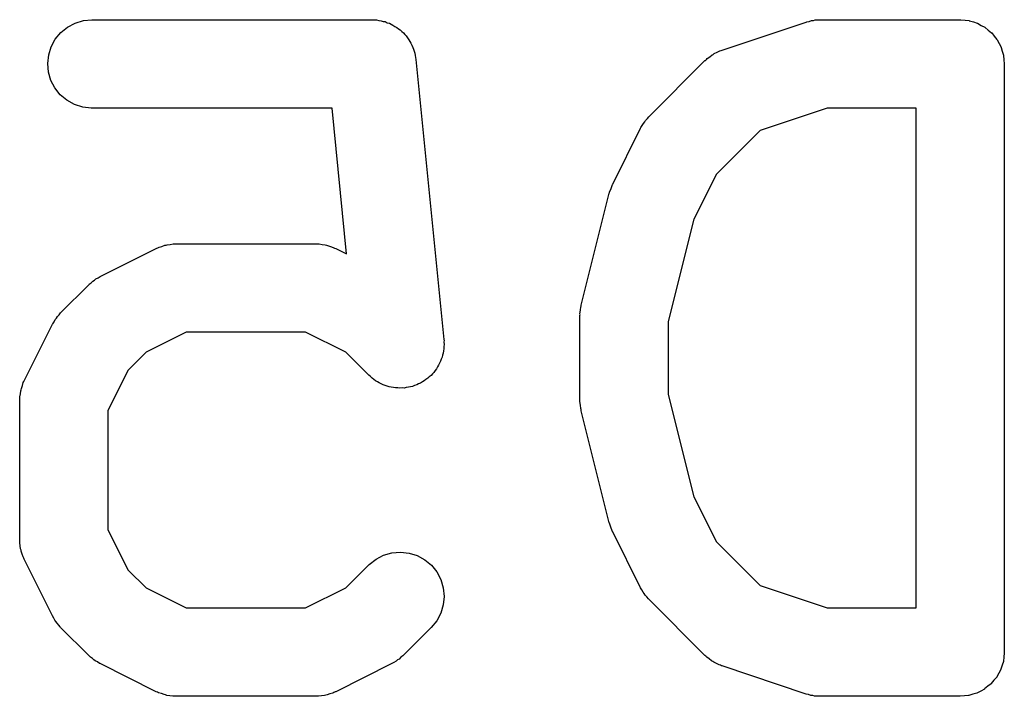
# Model space of a CAD drawing. Extents: x 0.77 to 5.19, y -2.29 to -0.61.
# Tile 9 of 41: x 1.493 to 1.5589, y -2.2034 to -2.1582. Entities that reach past the tile are written whole.
import ezdxf

# ---------------------------------------------------------------- set-up
doc = ezdxf.new("R2010")
doc.units = 0
doc.header["$MEASUREMENT"] = 0
doc.layers.add('BLACK', color=7, linetype='CONTINUOUS')

msp = doc.modelspace()

# ---------------------------------------------------------------- linework, layer by layer
at = {"layer": 'BLACK', "linetype": 'CONTINUOUS'}
for p, q in [((1.49667, -2.15839), (1.49722, -2.15822)), ((1.49722, -2.15822), (1.49779, -2.15816)), ((1.49779, -2.15816), (1.51654, -2.15816)), ((1.51654, -2.15816), (1.51658, -2.15816)), ((1.51658, -2.15816), (1.51671, -2.15818)), ((1.51671, -2.15818), (1.51684, -2.15818)), ((1.51684, -2.15818), (1.517, -2.15821)), ((1.517, -2.15821), (1.51715, -2.15823)), ((1.5458, -2.15827), (1.54596, -2.15822)), ((1.54596, -2.15822), (1.54608, -2.15821)), ((1.54608, -2.15821), (1.5462, -2.15818)), ((1.5462, -2.15818), (1.54637, -2.15818)), ((1.54637, -2.15818), (1.54654, -2.15816)), ((1.54654, -2.15816), (1.55591, -2.15816)), ((1.55591, -2.15816), (1.55593, -2.15816)), ((1.55593, -2.15816), (1.55593, -2.15816)), ((1.55593, -2.15816), (1.55593, -2.15816)), ((1.55593, -2.15816), (1.55595, -2.15816)), ((1.55595, -2.15816), (1.55623, -2.1582)), ((1.55623, -2.1582), (1.5565, -2.15822)), ((1.5565, -2.15822), (1.55651, -2.15823)), ((1.49571, -2.15902), (1.49616, -2.15866)), ((1.49616, -2.15866), (1.49667, -2.15839)), ((1.51715, -2.15823), (1.51728, -2.15827)), ((1.51728, -2.15827), (1.51741, -2.15829)), ((1.51741, -2.15829), (1.51755, -2.15836)), ((1.51755, -2.15836), (1.5177, -2.1584)), ((1.5177, -2.1584), (1.51782, -2.15847)), ((1.51782, -2.15847), (1.51794, -2.15852)), ((1.51794, -2.15852), (1.51807, -2.15861)), ((1.51807, -2.15861), (1.51821, -2.15868)), ((1.51821, -2.15868), (1.51831, -2.15877)), ((1.51831, -2.15877), (1.51842, -2.15884)), ((1.51842, -2.15884), (1.51853, -2.15895)), ((1.53998, -2.16019), (1.5456, -2.15832)), ((1.5456, -2.15832), (1.54564, -2.1583)), ((1.54564, -2.1583), (1.5458, -2.15827)), ((1.55651, -2.15823), (1.55652, -2.15823)), ((1.55652, -2.15823), (1.55679, -2.15831)), ((1.55679, -2.15831), (1.55705, -2.1584)), ((1.55705, -2.1584), (1.55706, -2.1584)), ((1.55706, -2.1584), (1.55707, -2.1584)), ((1.55707, -2.1584), (1.55732, -2.15854)), ((1.55732, -2.15854), (1.55756, -2.15867)), ((1.55756, -2.15867), (1.55757, -2.15868)), ((1.55757, -2.15868), (1.55758, -2.15868)), ((1.55758, -2.15868), (1.55779, -2.15886)), ((1.55779, -2.15886), (1.558, -2.15904)), ((1.49507, -2.15997), (1.49534, -2.15947)), ((1.49534, -2.15947), (1.49571, -2.15902)), ((1.51853, -2.15895), (1.51865, -2.15905)), ((1.51865, -2.15905), (1.51873, -2.15915)), ((1.51873, -2.15915), (1.51882, -2.15925)), ((1.51882, -2.15925), (1.51891, -2.15938)), ((1.51891, -2.15938), (1.51901, -2.1595)), ((1.51901, -2.1595), (1.51907, -2.15962)), ((1.558, -2.15904), (1.55801, -2.15904)), ((1.55801, -2.15904), (1.55802, -2.15905)), ((1.55802, -2.15905), (1.55819, -2.15927)), ((1.55819, -2.15927), (1.55837, -2.15948)), ((1.55837, -2.15948), (1.55837, -2.15949)), ((1.55837, -2.15949), (1.55838, -2.1595)), ((1.55838, -2.1595), (1.55851, -2.15975)), ((1.4949, -2.16052), (1.49507, -2.15997)), ((1.51907, -2.15962), (1.51914, -2.15973)), ((1.51914, -2.15973), (1.5192, -2.15987)), ((1.5192, -2.15987), (1.51928, -2.16001)), ((1.51928, -2.16001), (1.51931, -2.16014)), ((1.51931, -2.16014), (1.51936, -2.16026)), ((1.5399, -2.16023), (1.53998, -2.16019)), ((1.55851, -2.15975), (1.55864, -2.15999)), ((1.55864, -2.15999), (1.55864, -2.16)), ((1.55864, -2.16), (1.55865, -2.16001)), ((1.55865, -2.16001), (1.55872, -2.16027)), ((1.49484, -2.1611), (1.4949, -2.16052)), ((1.51936, -2.16026), (1.5194, -2.16041)), ((1.5194, -2.16041), (1.51944, -2.16056)), ((1.51944, -2.16056), (1.51945, -2.16069)), ((1.51945, -2.16069), (1.51948, -2.16082)), ((1.51948, -2.16082), (1.52135, -2.17957)), ((1.53885, -2.16088), (1.53892, -2.16082)), ((1.53892, -2.16082), (1.53898, -2.16076)), ((1.53898, -2.16076), (1.53915, -2.16064)), ((1.53915, -2.16064), (1.5393, -2.16052)), ((1.5393, -2.16052), (1.53938, -2.16048)), ((1.53938, -2.16048), (1.53945, -2.16043)), ((1.53945, -2.16043), (1.53964, -2.16034)), ((1.53964, -2.16034), (1.53981, -2.16025)), ((1.53981, -2.16025), (1.5399, -2.16023)), ((1.55872, -2.16027), (1.55881, -2.16054)), ((1.55881, -2.16054), (1.55881, -2.16055)), ((1.55881, -2.16055), (1.55881, -2.16056)), ((1.55881, -2.16056), (1.55883, -2.16084)), ((1.55883, -2.16084), (1.55886, -2.16112)), ((1.49489, -2.16167), (1.49484, -2.1611)), ((1.53507, -2.16465), (1.53882, -2.1609)), ((1.53882, -2.1609), (1.53885, -2.16088)), ((1.55886, -2.16112), (1.55886, -2.20049)), ((1.49505, -2.16222), (1.49489, -2.16167)), ((1.49532, -2.16273), (1.49505, -2.16222)), ((1.49568, -2.16318), (1.49532, -2.16273)), ((1.49612, -2.16355), (1.49568, -2.16318)), ((1.49663, -2.16383), (1.49612, -2.16355)), ((1.49718, -2.16401), (1.49663, -2.16383)), ((1.49775, -2.16407), (1.49718, -2.16401)), ((1.49779, -2.16407), (1.49775, -2.16407)), ((1.51387, -2.16407), (1.49779, -2.16407)), ((1.51484, -2.17384), (1.51387, -2.16407)), ((1.54701, -2.16407), (1.54251, -2.16557)), ((1.55296, -2.16407), (1.54701, -2.16407)), ((1.55296, -2.19753), (1.55296, -2.16407)), ((1.53485, -2.1649), (1.53497, -2.16478)), ((1.53497, -2.16478), (1.53507, -2.16465)), ((1.53265, -2.16917), (1.53452, -2.16542)), ((1.53452, -2.16542), (1.53454, -2.16538)), ((1.53454, -2.16538), (1.53463, -2.16525)), ((1.53463, -2.16525), (1.53471, -2.1651)), ((1.53471, -2.1651), (1.53479, -2.165)), ((1.53479, -2.165), (1.53485, -2.1649)), ((1.54251, -2.16557), (1.53959, -2.16849)), ((1.53959, -2.16849), (1.53807, -2.17152)), ((1.53254, -2.16945), (1.53263, -2.1692)), ((1.53263, -2.1692), (1.53264, -2.16918)), ((1.53264, -2.16918), (1.53265, -2.16917)), ((1.53055, -2.17727), (1.53242, -2.16978)), ((1.53242, -2.16978), (1.53243, -2.16974)), ((1.53243, -2.16974), (1.53244, -2.16972)), ((1.53244, -2.16971), (1.53254, -2.16945)), ((1.53244, -2.16972), (1.53244, -2.16971)), ((1.53807, -2.17152), (1.53636, -2.17835)), ((1.50229, -2.17339), (1.50248, -2.17333)), ((1.50248, -2.17333), (1.50267, -2.17326)), ((1.50267, -2.17326), (1.50276, -2.17324)), ((1.50276, -2.17324), (1.50284, -2.17322)), ((1.50284, -2.17322), (1.50304, -2.1732)), ((1.50304, -2.1732), (1.50324, -2.17317)), ((1.50324, -2.17317), (1.50333, -2.17317)), ((1.50333, -2.17317), (1.50342, -2.17316)), ((1.50342, -2.17316), (1.51279, -2.17316)), ((1.51279, -2.17316), (1.51283, -2.17316)), ((1.51283, -2.17316), (1.51292, -2.17317)), ((1.51292, -2.17317), (1.513, -2.17317)), ((1.513, -2.17317), (1.5132, -2.1732)), ((1.5132, -2.1732), (1.5134, -2.17323)), ((1.5134, -2.17323), (1.51349, -2.17325)), ((1.51349, -2.17325), (1.51357, -2.17327)), ((1.51357, -2.17327), (1.51376, -2.17334)), ((1.51376, -2.17334), (1.51395, -2.1734)), ((1.49835, -2.17535), (1.5021, -2.17347)), ((1.5021, -2.17347), (1.50213, -2.17346)), ((1.50213, -2.17346), (1.50221, -2.17343)), ((1.50221, -2.17343), (1.50229, -2.17339)), ((1.51395, -2.1734), (1.51403, -2.17344)), ((1.51403, -2.17344), (1.51411, -2.17347)), ((1.51411, -2.17347), (1.51484, -2.17384)), ((1.49821, -2.17544), (1.49835, -2.17535)), ((1.4957, -2.17778), (1.49758, -2.1759)), ((1.49758, -2.1759), (1.49761, -2.17587)), ((1.49761, -2.17587), (1.49774, -2.17577)), ((1.49774, -2.17577), (1.49786, -2.17566)), ((1.49786, -2.17566), (1.49796, -2.17559)), ((1.49796, -2.17559), (1.49806, -2.17551)), ((1.49806, -2.17551), (1.49821, -2.17544)), ((1.53052, -2.17738), (1.53054, -2.17733)), ((1.53054, -2.17733), (1.53055, -2.17727)), ((1.49548, -2.17802), (1.4956, -2.17791)), ((1.4956, -2.17791), (1.4957, -2.17778)), ((1.53046, -2.17784), (1.5305, -2.17761)), ((1.53047, -2.1779), (1.53046, -2.17784)), ((1.53046, -2.17795), (1.53047, -2.1779)), ((1.53046, -2.17799), (1.53046, -2.17795)), ((1.53046, -2.18361), (1.53046, -2.17799)), ((1.5305, -2.17761), (1.53052, -2.17738)), ((1.49328, -2.18229), (1.49515, -2.17854)), ((1.49515, -2.17854), (1.49517, -2.17851)), ((1.49517, -2.17851), (1.49526, -2.17837)), ((1.49526, -2.17837), (1.49534, -2.17822)), ((1.49534, -2.17822), (1.49542, -2.17813)), ((1.49542, -2.17813), (1.49548, -2.17802)), ((1.53636, -2.17835), (1.53636, -2.18325)), ((1.50411, -2.17907), (1.50142, -2.18042)), ((1.51209, -2.17907), (1.50411, -2.17907)), ((1.51479, -2.18042), (1.51209, -2.17907)), ((1.52135, -2.17957), (1.52136, -2.17961)), ((1.52136, -2.17961), (1.52135, -2.17975)), ((1.52135, -2.17975), (1.52137, -2.1799)), ((1.52137, -2.1799), (1.52135, -2.18004)), ((1.50142, -2.18042), (1.50022, -2.18161)), ((1.51633, -2.18195), (1.51479, -2.18042)), ((1.52126, -2.18061), (1.52123, -2.18075)), ((1.5213, -2.18047), (1.52126, -2.18061)), ((1.52132, -2.18033), (1.5213, -2.18047)), ((1.52135, -2.18019), (1.52132, -2.18033)), ((1.52135, -2.18004), (1.52135, -2.18019)), ((1.521, -2.18128), (1.52092, -2.1814)), ((1.52106, -2.18115), (1.521, -2.18128)), ((1.52113, -2.18102), (1.52106, -2.18115)), ((1.52117, -2.18088), (1.52113, -2.18102)), ((1.52123, -2.18075), (1.52117, -2.18088)), ((1.50022, -2.18161), (1.49887, -2.18431)), ((1.52058, -2.18186), (1.52049, -2.18197)), ((1.52068, -2.18176), (1.52058, -2.18186)), ((1.52076, -2.18164), (1.52068, -2.18176)), ((1.52086, -2.18152), (1.52076, -2.18164)), ((1.52092, -2.1814), (1.52086, -2.18152)), ((1.49314, -2.18264), (1.4932, -2.18245)), ((1.4932, -2.18245), (1.49324, -2.18238)), ((1.49324, -2.18238), (1.49328, -2.18229)), ((1.51644, -2.18204), (1.51633, -2.18195)), ((1.51654, -2.18214), (1.51644, -2.18204)), ((1.51666, -2.18223), (1.51654, -2.18214)), ((1.51677, -2.18232), (1.51666, -2.18223)), ((1.5169, -2.18239), (1.51677, -2.18232)), ((1.51701, -2.18247), (1.5169, -2.18239)), ((1.51715, -2.18252), (1.51701, -2.18247)), ((1.51728, -2.18259), (1.51715, -2.18252)), ((1.51741, -2.18263), (1.51728, -2.18259)), ((1.51953, -2.1826), (1.51939, -2.18264)), ((1.51966, -2.18253), (1.51953, -2.1826)), ((1.51979, -2.18248), (1.51966, -2.18253)), ((1.51991, -2.1824), (1.51979, -2.18248)), ((1.52004, -2.18233), (1.51991, -2.1824)), ((1.52015, -2.18224), (1.52004, -2.18233)), ((1.52027, -2.18216), (1.52015, -2.18224)), ((1.52037, -2.18206), (1.52027, -2.18216)), ((1.52049, -2.18197), (1.52037, -2.18206)), ((1.49297, -2.1834), (1.49301, -2.1832)), ((1.49301, -2.1832), (1.49303, -2.183)), ((1.49303, -2.183), (1.49305, -2.18292)), ((1.49305, -2.18292), (1.49307, -2.18283)), ((1.49307, -2.18283), (1.49314, -2.18264)), ((1.51755, -2.18269), (1.51741, -2.18263)), ((1.51769, -2.18272), (1.51755, -2.18269)), ((1.51783, -2.18276), (1.51769, -2.18272)), ((1.51797, -2.18277), (1.51783, -2.18276)), ((1.51811, -2.1828), (1.51797, -2.18277)), ((1.51826, -2.1828), (1.51811, -2.1828)), ((1.5184, -2.18282), (1.51826, -2.1828)), ((1.51855, -2.1828), (1.5184, -2.18282)), ((1.51869, -2.18281), (1.51855, -2.1828)), ((1.51883, -2.18278), (1.51869, -2.18281)), ((1.51898, -2.18276), (1.51883, -2.18278)), ((1.51911, -2.18272), (1.51898, -2.18276)), ((1.51925, -2.1827), (1.51911, -2.18272)), ((1.51939, -2.18264), (1.51925, -2.1827)), ((1.53636, -2.18325), (1.53807, -2.19008)), ((1.49296, -2.18357), (1.49297, -2.18349)), ((1.49296, -2.18361), (1.49296, -2.18357)), ((1.49296, -2.19299), (1.49296, -2.18361)), ((1.49297, -2.18349), (1.49297, -2.1834)), ((1.53046, -2.18367), (1.53046, -2.18361)), ((1.53046, -2.18372), (1.53046, -2.18367)), ((1.53049, -2.18395), (1.53046, -2.18372)), ((1.49887, -2.18431), (1.49887, -2.19229)), ((1.53052, -2.18419), (1.53049, -2.18395)), ((1.53053, -2.18424), (1.53052, -2.18419)), ((1.53054, -2.18429), (1.53053, -2.18424)), ((1.53055, -2.18433), (1.53054, -2.18429)), ((1.53242, -2.19183), (1.53055, -2.18433)), ((1.53807, -2.19008), (1.53959, -2.19311)), ((1.53243, -2.19184), (1.53242, -2.19183)), ((1.49887, -2.19229), (1.50022, -2.19499)), ((1.53243, -2.19186), (1.53243, -2.19184)), ((1.53252, -2.19211), (1.53243, -2.19186)), ((1.53262, -2.19237), (1.53252, -2.19211)), ((1.53262, -2.19238), (1.53262, -2.19237)), ((1.53263, -2.1924), (1.53262, -2.19238)), ((1.53265, -2.19243), (1.53263, -2.1924)), ((1.53452, -2.19618), (1.53265, -2.19243)), ((1.49297, -2.19307), (1.49296, -2.19299)), ((1.49297, -2.19316), (1.49297, -2.19307)), ((1.53959, -2.19311), (1.54251, -2.19603)), ((1.493, -2.19336), (1.49297, -2.19316)), ((1.49302, -2.19356), (1.493, -2.19336)), ((1.49305, -2.19365), (1.49302, -2.19356)), ((1.49306, -2.19373), (1.49305, -2.19365)), ((1.49313, -2.19392), (1.49306, -2.19373)), ((1.51787, -2.19384), (1.51844, -2.19379)), ((1.51844, -2.19379), (1.51902, -2.19385)), ((1.49319, -2.19411), (1.49313, -2.19392)), ((1.49323, -2.19419), (1.49319, -2.19411)), ((1.49326, -2.19427), (1.49323, -2.19419)), ((1.49328, -2.19431), (1.49326, -2.19427)), ((1.49515, -2.19806), (1.49328, -2.19431)), ((1.51636, -2.19462), (1.51681, -2.19426)), ((1.51681, -2.19426), (1.51732, -2.194)), ((1.51732, -2.194), (1.51787, -2.19384)), ((1.51902, -2.19385), (1.51957, -2.19402)), ((1.51957, -2.19402), (1.52007, -2.1943)), ((1.52007, -2.1943), (1.52052, -2.19466)), ((1.50022, -2.19499), (1.50142, -2.19619)), ((1.51479, -2.19619), (1.51633, -2.19465)), ((1.51633, -2.19465), (1.51636, -2.19462)), ((1.52052, -2.19466), (1.52088, -2.19511)), ((1.52088, -2.19511), (1.52115, -2.19562)), ((1.52115, -2.19562), (1.52131, -2.19617)), ((1.50142, -2.19619), (1.50411, -2.19753)), ((1.51209, -2.19753), (1.51479, -2.19619)), ((1.52131, -2.19617), (1.52137, -2.19675)), ((1.53461, -2.19632), (1.53452, -2.19618)), ((1.53469, -2.19647), (1.53461, -2.19632)), ((1.54251, -2.19603), (1.54701, -2.19753)), ((1.52137, -2.19675), (1.52131, -2.19732)), ((1.53476, -2.19657), (1.53469, -2.19647)), ((1.53483, -2.19667), (1.53476, -2.19657)), ((1.53494, -2.19679), (1.53483, -2.19667)), ((1.53504, -2.19692), (1.53494, -2.19679)), ((1.53507, -2.19695), (1.53504, -2.19692)), ((1.53882, -2.2007), (1.53507, -2.19695)), ((1.50411, -2.19753), (1.51209, -2.19753)), ((1.52131, -2.19732), (1.52114, -2.19787)), ((1.54701, -2.19753), (1.55296, -2.19753)), ((1.49524, -2.1982), (1.49515, -2.19806)), ((1.49532, -2.19835), (1.49524, -2.1982)), ((1.49539, -2.19844), (1.49532, -2.19835)), ((1.52087, -2.19838), (1.5205, -2.19883)), ((1.52114, -2.19787), (1.52087, -2.19838)), ((1.49546, -2.19855), (1.49539, -2.19844)), ((1.49557, -2.19867), (1.49546, -2.19855)), ((1.49567, -2.1988), (1.49557, -2.19867)), ((1.4957, -2.19883), (1.49567, -2.1988)), ((1.49758, -2.2007), (1.4957, -2.19883)), ((1.5205, -2.19883), (1.51863, -2.2007)), ((1.49771, -2.20081), (1.49758, -2.2007)), ((1.49783, -2.20092), (1.49771, -2.20081)), ((1.49793, -2.20099), (1.49783, -2.20092)), ((1.49802, -2.20107), (1.49793, -2.20099)), ((1.51824, -2.20101), (1.51815, -2.20109)), ((1.51835, -2.20095), (1.51824, -2.20101)), ((1.51847, -2.20083), (1.51835, -2.20095)), ((1.5186, -2.20073), (1.51847, -2.20083)), ((1.51863, -2.2007), (1.5186, -2.20073)), ((1.53889, -2.20076), (1.53882, -2.2007)), ((1.53895, -2.20082), (1.53889, -2.20076)), ((1.53911, -2.20094), (1.53895, -2.20082)), ((1.53927, -2.20107), (1.53911, -2.20094)), ((1.55883, -2.20081), (1.5588, -2.20108)), ((1.55886, -2.20053), (1.55883, -2.20081)), ((1.55886, -2.20049), (1.55886, -2.20051)), ((1.55886, -2.20051), (1.55886, -2.20051)), ((1.55886, -2.20051), (1.55886, -2.20051)), ((1.55886, -2.20051), (1.55886, -2.20053)), ((1.49817, -2.20114), (1.49802, -2.20107)), ((1.49831, -2.20124), (1.49817, -2.20114)), ((1.49835, -2.20125), (1.49831, -2.20124)), ((1.5021, -2.20313), (1.49835, -2.20125)), ((1.51786, -2.20125), (1.51411, -2.20313)), ((1.518, -2.20117), (1.51786, -2.20125)), ((1.51815, -2.20109), (1.518, -2.20117)), ((1.53935, -2.20111), (1.53927, -2.20107)), ((1.53942, -2.20116), (1.53935, -2.20111)), ((1.5396, -2.20124), (1.53942, -2.20116)), ((1.53978, -2.20134), (1.5396, -2.20124)), ((1.53986, -2.20136), (1.53978, -2.20134)), ((1.53994, -2.2014), (1.53986, -2.20136)), ((1.53998, -2.20141), (1.53994, -2.2014)), ((1.5456, -2.20329), (1.53998, -2.20141)), ((1.55862, -2.20165), (1.55849, -2.2019)), ((1.55863, -2.20164), (1.55862, -2.20165)), ((1.55871, -2.20136), (1.55863, -2.20163)), ((1.55863, -2.20163), (1.55863, -2.20164)), ((1.5588, -2.2011), (1.55871, -2.20136)), ((1.5588, -2.20108), (1.5588, -2.20109)), ((1.5588, -2.20109), (1.5588, -2.2011)), ((1.55817, -2.20237), (1.55799, -2.20258)), ((1.55835, -2.20216), (1.55817, -2.20237)), ((1.55836, -2.20214), (1.55835, -2.20215)), ((1.55835, -2.20215), (1.55835, -2.20216)), ((1.55849, -2.2019), (1.55836, -2.20214)), ((1.55753, -2.20296), (1.55728, -2.20309)), ((1.55754, -2.20295), (1.55753, -2.20295)), ((1.55753, -2.20295), (1.55753, -2.20296)), ((1.55776, -2.20277), (1.55754, -2.20295)), ((1.55798, -2.2026), (1.55776, -2.20277)), ((1.55799, -2.20258), (1.55798, -2.20259)), ((1.55798, -2.20259), (1.55798, -2.2026)), ((1.50218, -2.20316), (1.5021, -2.20313)), ((1.50225, -2.2032), (1.50218, -2.20316)), ((1.50244, -2.20326), (1.50225, -2.2032)), ((1.50263, -2.20333), (1.50244, -2.20326)), ((1.50272, -2.20335), (1.50263, -2.20333)), ((1.5028, -2.20338), (1.50272, -2.20335)), ((1.503, -2.2034), (1.5028, -2.20338)), ((1.5032, -2.20343), (1.503, -2.2034)), ((1.50329, -2.20343), (1.5032, -2.20343)), ((1.50337, -2.20344), (1.50329, -2.20343)), ((1.50342, -2.20344), (1.50337, -2.20344)), ((1.51279, -2.20344), (1.50342, -2.20344)), ((1.51288, -2.20343), (1.51279, -2.20344)), ((1.51296, -2.20344), (1.51288, -2.20343)), ((1.51316, -2.2034), (1.51296, -2.20344)), ((1.51336, -2.20338), (1.51316, -2.2034)), ((1.51345, -2.20336), (1.51336, -2.20338)), ((1.51353, -2.20335), (1.51345, -2.20336)), ((1.51372, -2.20328), (1.51353, -2.20335)), ((1.51391, -2.20322), (1.51372, -2.20328)), ((1.51399, -2.20318), (1.51391, -2.20322)), ((1.51407, -2.20315), (1.51399, -2.20318)), ((1.51411, -2.20313), (1.51407, -2.20315)), ((1.54576, -2.20333), (1.5456, -2.20329)), ((1.54592, -2.20338), (1.54576, -2.20333)), ((1.54604, -2.20339), (1.54592, -2.20338)), ((1.54616, -2.20342), (1.54604, -2.20339)), ((1.54633, -2.20342), (1.54616, -2.20342)), ((1.54649, -2.20344), (1.54633, -2.20342)), ((1.54654, -2.20344), (1.54649, -2.20344)), ((1.55591, -2.20344), (1.54654, -2.20344)), ((1.55619, -2.20341), (1.55591, -2.20344)), ((1.55646, -2.20339), (1.55619, -2.20341)), ((1.55647, -2.20338), (1.55646, -2.20339)), ((1.55648, -2.20338), (1.55647, -2.20338)), ((1.55675, -2.2033), (1.55648, -2.20338)), ((1.55702, -2.20323), (1.55675, -2.2033)), ((1.55703, -2.20322), (1.55702, -2.20322)), ((1.55702, -2.20322), (1.55702, -2.20323)), ((1.55728, -2.20309), (1.55703, -2.20322))]:
    msp.add_line(p, q, dxfattribs=at)

doc.saveas('drawing.dxf')
